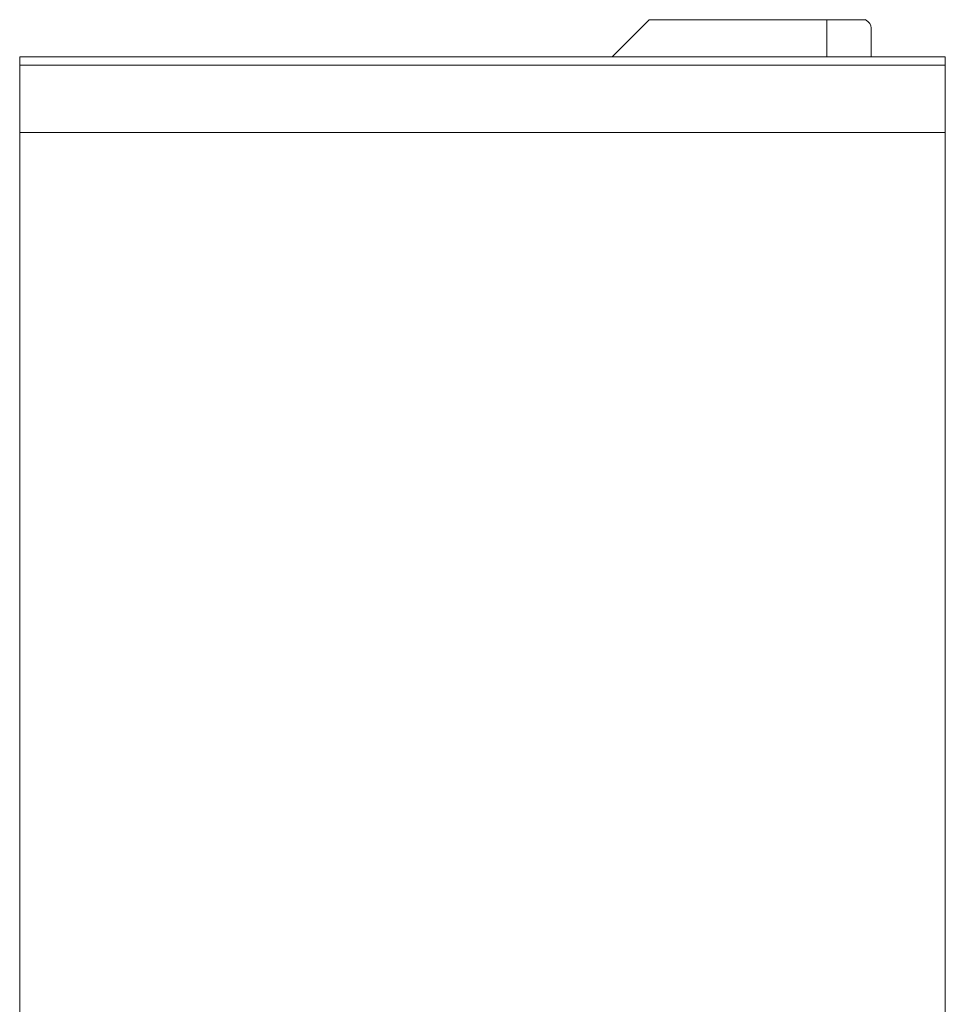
# Model space of a CAD drawing. Header units: millimetres. Extents: x -172 to 1038, y -1779 to -162.
# Tile 37 of 63: x 862 to 987, y -1291 to -1158. Entities that reach past the tile are written whole.
import ezdxf

# ---------------------------------------------------------------- set-up
doc = ezdxf.new("R2010")
doc.units = ezdxf.units.MM

msp = doc.modelspace()

# ---------------------------------------------------------------- linework, layer by layer
at = {"color": 7, "linetype": 'Continuous', "lineweight": 15}
for p, q in [((946.99, -1158.07), (941.99, -1163.07)), ((970.99, -1158.07), (946.99, -1158.07)), ((976.18, -1158.07), (970.99, -1158.07)), ((976.99, -1159.18), (976.99, -1163.07)), ((861.99, -1163.07), (986.99, -1163.07)), ((861.99, -1163.07), (861.99, -1164.2)), ((986.99, -1163.07), (986.99, -1164.2)), ((986.99, -1164.2), (861.99, -1164.2)), ((861.99, -1164.2), (861.99, -1173.3)), ((986.99, -1164.2), (986.99, -1173.3)), ((861.99, -1173.3), (986.99, -1173.3)), ((861.99, -1352.85), (861.99, -1173.3)), ((986.99, -1336.69), (986.99, -1173.3))]:
    msp.add_line(p, q, dxfattribs=at)
at = {"color": 8, "linetype": 'Continuous', "lineweight": 15}
msp.add_line((970.99, -1158.07), (970.99, -1163.07), dxfattribs=at)
at = {"color": 7, "linetype": 'Continuous', "lineweight": 15}
msp.add_ellipse((970.99, -1159.18), major_axis=(6, 0), ratio=0.37037, start_param=0, end_param=0.523599, dxfattribs=at)

doc.saveas('drawing.dxf')
